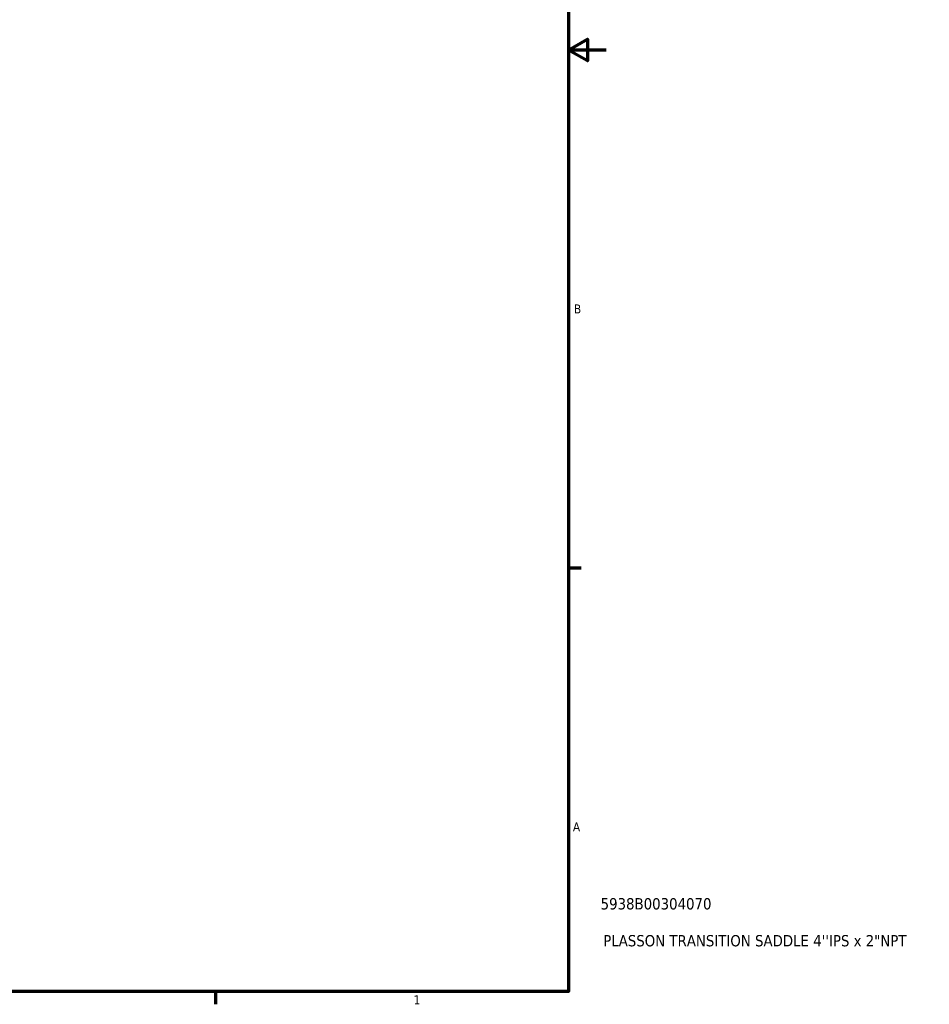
# Model space of a CAD drawing. Header units: inches. Extents: x -0.9 to 56.3, y -1.4 to 45.6.
# Tile 6 of 8: x 27.7 to 37.3, y 0.9 to 11.3. Entities that reach past the tile are written whole.
import ezdxf

# ---------------------------------------------------------------- set-up
doc = ezdxf.new("R2010")
doc.units = ezdxf.units.IN
doc.header["$MEASUREMENT"] = 0
doc.layers.add('Border (ANSI)', color=7, linetype='Continuous', lineweight=70)
doc.layers.add('Title (ANSI)', color=7, linetype='Continuous', lineweight=50)
doc.styles.add('Note Text (ANSI)', font='tahoma.ttf')
doc.styles.add('Text Style29', font='tahoma.ttf')

# ---------------------------------------------------------------- blocks, each defined once
blk = doc.blocks.new('Borders Default Border')
at = {"layer": 'Border (ANSI)'}
for p, q in [((33.5, 5.5), (33.634, 5.5)), ((29.75, 1), (29.75, 0.866))]:
    blk.add_line(p, q, dxfattribs=at)
at = {"layer": 'Border (ANSI)', "flags": 128}
for points in [[(0.5, 1), (0.5, 21), (33.5, 21), (33.5, 1), (0.5, 1)], [(33.9, 11), (33.5, 11), (33.7, 11.115), (33.7, 10.885), (33.5, 11)]]:
    blk.add_lwpolyline(points, dxfattribs=at)
at = {"layer": 'Border (ANSI)', "color": 5, "true_color": 0x0000ff, "char_height": 0.0945, "attachment_point": 7, "style": 'Note Text (ANSI)'}
for s, insert in [('B', (33.558, 8.203)), ('A', (33.547, 2.703)), ('1', (31.854, 0.866))]:
    blk.add_mtext(s, dxfattribs=dict(at, insert=insert))
blk = doc.blocks.new('Title Blocks ANSI - Large')
at = {"layer": 'Title (ANSI)', "color": 5, "true_color": 0x0000ff, "style": 'Text Style29'}
for tag, p in [('PART_NUMBER_001', (0.341, 0.873)), ('DESCRIPTION_001', (0.369, 0.481))]:
    blk.add_attdef(tag, p, '', height=0.12, dxfattribs=at)

msp = doc.modelspace()

# ---------------------------------------------------------------- block references
msp.add_blockref('Borders Default Border', (0, 0))
msp.add_blockref('Title Blocks ANSI - Large', (33.5, 1)).add_auto_attribs({'PART_NUMBER_001': '5938B00304070', 'DESCRIPTION_001': 'PLASSON TRANSITION SADDLE 4\'\'IPS x 2"NPT'})

doc.saveas('drawing.dxf')
